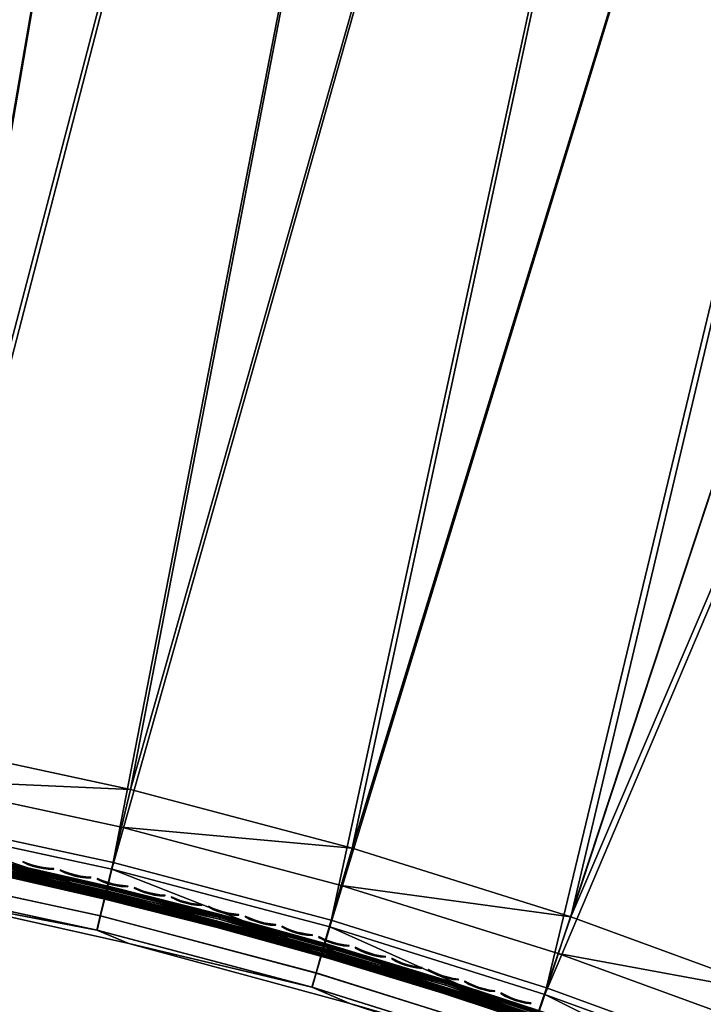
# Model space of a CAD drawing. Header units: inches. Extents: x 0 to 63.6, y -63.6 to 0.
# Tile 55 of 164: x 7.8 to 12.8, y -29.5 to -22.3. Entities that reach past the tile are written whole.
import ezdxf

# ---------------------------------------------------------------- set-up
doc = ezdxf.new("R2010")
doc.units = ezdxf.units.IN
doc.header["$LTSCALE"] = 0.03937
doc.header["$MEASUREMENT"] = 0
for name, color, linetype in [('A-FURN-3-ST', 151, 'Continuous'), ('A-FURN-3-ST-SEAM', 250, 'Continuous'), ('A-FURN-3-STITCH', 15, 'Continuous')]:
    doc.layers.add(name, color=color, linetype=linetype)

msp = doc.modelspace()

# ---------------------------------------------------------------- meshes
at = {"layer": 'A-FURN-3-ST'}
mesh = msp.add_polyface(dxfattribs=at)
corners = [(9.1892, -1.1643, 5), (5.1954, -27.8855, 5), (6.9648, -0.8774, 5), (3.5532, -27.6851, 5), (4.7316, -0.6697, 5), (1.9036, -27.5602, 5), (2.4923, -0.5413, 5), (0.25, -27.5109, 5), (0.125, -0.4926, 5.0335), (0.125, -27.5109, 5.0335), (0.0335, -0.4926, 5.125), (0.0335, -27.5109, 5.125), (0, -0.4926, 5.25), (0, -27.5109, 5.25), (0.1036, -27.4956, 17.7751), (0.1726, -27.5151, 17.8043), (0.1728, -27.3271, 17.9049), (0.1037, -27.3137, 17.8725), (0.1731, -27.1231, 17.9669), (0.1039, -27.1162, 17.9326), (0.125, -26.9109, 17.9665), (0.25, -26.9109, 18), (0.2497, -27.1254, 17.9788), (0.2493, -27.3318, 17.9162), (0.249, -27.5219, 17.8145), (0.0731, -27.1111, 17.9069), (0.0335, -26.9109, 17.875), (0.0063, -27.0875, 17.7881), (0, -26.9109, 17.75), (0, -27.0767, 17.7337), (0.0062, -27.2573, 17.7365), (0, -27.2361, 17.6853), (0.0062, -27.4138, 17.6527), (0, -27.383, 17.6066), (0.0062, -27.5511, 17.5402), (0.0729, -27.481, 17.7533), (0.073, -27.3037, 17.8484), (0.0335, -1.1014, 17.875), (0.125, -1.1014, 17.9665), (0.25, -1.1014, 18), (5.2373, -27.573, 17.9625), (6.9369, -27.571, 18), (5.2783, -27.2912, 18), (3.5806, -27.371, 17.9625), (3.6086, -27.0877, 18), (1.9163, -27.2451, 17.9625), (1.9313, -26.9608, 18), (1.9024, -27.5101, 17.8526), (3.5545, -27.635, 17.8526), (0, -27.7609, 16.9), (0, -0.2514, 16.9007), (0, -27.7609, 5.5), (0, -0.2426, 5.5002), (0, -27.7445, 17.0658), (0, -1.1014, 17.75), (0, -27.6961, 17.2253), (0, -27.6175, 17.3722), (0, -27.5119, 17.501), (9.1026, -1.7669, 18), (6.8997, -1.4827, 18), (4.6881, -1.2769, 18), (2.4706, -1.1497, 18)]
mesh.append_faces([[corners[k] for k in face] for face in [(0, 1, 2), (2, 1, 3), (4, 3, 5), (6, 5, 7), (8, 7, 9), (10, 9, 11), (12, 11, 13), (14, 15, 16, 17), (17, 16, 18, 19), (19, 18, 20), (20, 18, 21), (21, 18, 22), (22, 18, 23), (23, 18, 16), (23, 16, 24), (24, 16, 15), (19, 20, 25), (25, 20, 26), (25, 26, 27), (27, 26, 28), (27, 28, 29), (27, 29, 30), (30, 29, 31), (30, 31, 32), (32, 31, 33), (32, 33, 34), (35, 14, 17, 36), (36, 17, 19, 25), (32, 35, 36, 30), (30, 36, 25, 27), (37, 28, 26), (38, 26, 20), (39, 20, 21), (40, 41, 42), (40, 42, 43), (43, 42, 44), (43, 44, 45), (45, 44, 46), (45, 46, 22), (22, 46, 21), (22, 23, 45), (45, 23, 47), (45, 47, 48, 43), (23, 24, 47), (49, 50, 51), (51, 52, 13), (53, 28, 49), (49, 28, 54), (53, 55, 28), (28, 55, 56), (28, 56, 57), (57, 33, 28), (28, 33, 31), (28, 31, 29), (42, 58, 59), (42, 59, 44), (44, 59, 60), (44, 60, 46), (46, 60, 61), (46, 61, 21)]])
mesh = msp.add_polyface(dxfattribs=at)
corners = [(26.0828, -6.7997, 18), (26.2013, -6.541, 17.9626), (24.048, -5.9093, 18), (24.1571, -5.6465, 17.9626), (21.9827, -5.0918, 18), (22.0825, -4.8253, 17.9626), (19.8898, -4.3481, 18), (26.5247, -5.8336, 17.1854), (25.9911, -5.5505, 16.9008), (24.4551, -4.9281, 17.1854), (24.4131, -5.0298, 17.4505), (26.4791, -5.9337, 17.4505), (24.3462, -5.1913, 17.6781), (26.4064, -6.0927, 17.6781), (24.2588, -5.4016, 17.8528), (26.3117, -6.2998, 17.8528), (23.9584, -4.683, 16.9008), (22.2552, -4.3636, 17.6781), (22.1754, -4.5769, 17.8528), (25.9947, -5.5425, 5.5004), (23.9617, -4.6749, 5.5004), (24.4582, -4.9202, 5.3089), (26.5281, -5.8259, 5.3089), (26.483, -5.9244, 5.1466), (24.4167, -5.0203, 5.1466), (22.1955, -4.5214, 5), (24.3544, -5.1701, 5.0381), (24.2809, -5.3469, 5), (26.4155, -6.0719, 5.0381), (34.1974, -10.5535, 5), (20.4667, -33.8661, 5), (19.0823, -32.9604, 5), (32.2906, -9.3725, 5), (17.6579, -32.119, 5), (30.3431, -8.26, 5), (16.1964, -31.3437, 5), (28.3573, -7.2174, 5), (26.3357, -6.2459, 5), (14.7011, -30.6362, 5), (13.1748, -29.9978, 5), (11.621, -29.43, 5), (20.0821, -3.7705, 5), (17.9433, -3.0951, 5), (10.0428, -28.9338, 5), (15.7819, -2.496, 5), (8.4436, -28.5105, 5), (13.6006, -1.9742, 5), (6.8266, -28.1608, 5), (11.4021, -1.5301, 5), (5.1954, -27.8855, 5), (9.1892, -1.1643, 5), (20.8057, -33.3711, 18), (33.8683, -11.0656, 18), (19.3981, -32.4502, 18), (31.98, -9.8961, 18), (17.9498, -31.5948, 18), (30.0514, -8.7943, 18), (16.4639, -30.8066, 18), (28.0848, -7.7618, 18), (14.9434, -30.0873, 18), (13.3916, -29.4383, 18), (11.8117, -28.8611, 18), (17.7718, -3.6792, 18), (10.207, -28.3567, 18), (15.6313, -3.0859, 18), (8.581, -27.9264, 18), (13.4712, -2.569, 18), (6.9369, -27.571, 18), (11.294, -2.1292, 18), (5.2783, -27.2912, 18), (9.1026, -1.7669, 18)]
mesh.append_faces([[corners[k] for k in face] for face in [(0, 1, 2), (2, 1, 3), (2, 3, 4), (4, 3, 5), (4, 5, 6), (7, 8, 9), (7, 9, 10, 11), (11, 10, 12, 13), (13, 12, 14, 15), (15, 14, 3, 1), (8, 16, 9), (12, 17, 18, 14), (14, 18, 5, 3), (8, 19, 16), (16, 19, 20), (19, 21, 20), (22, 23, 24, 21), (25, 26, 27), (27, 26, 28), (23, 28, 26, 24), (29, 30, 31), (32, 31, 33), (34, 33, 35), (34, 35, 36), (36, 35, 37), (37, 35, 38), (37, 38, 27), (27, 38, 39), (27, 39, 25), (25, 39, 40), (25, 40, 41), (41, 40, 42), (42, 40, 43), (42, 43, 44), (44, 43, 45), (44, 45, 46), (46, 45, 47), (46, 47, 48), (48, 47, 49), (48, 49, 50), (51, 52, 53), (53, 54, 55), (55, 56, 57), (57, 56, 58), (57, 58, 0), (57, 0, 59), (59, 0, 2), (59, 2, 60), (60, 2, 4), (60, 4, 61), (61, 4, 6), (61, 6, 62), (61, 62, 63), (63, 62, 64), (63, 64, 65), (65, 64, 66), (65, 66, 67), (67, 66, 68), (67, 68, 69), (69, 68, 70)]])
mesh = msp.add_polyface(dxfattribs=at)
corners = [(8.5144, -28.2032, 17.9625), (10.207, -28.3567, 18), (8.581, -27.9264, 18), (6.8831, -27.8506, 17.9625), (6.9369, -27.571, 18), (5.2373, -27.573, 17.9625), (3.5806, -27.371, 17.9625), (3.5545, -27.635, 17.8526), (5.1992, -27.8355, 17.8526), (6.833, -28.1111, 17.8526), (8.4525, -28.4612, 17.8526), (10.0542, -28.8851, 17.8526), (10.1279, -28.6302, 17.9625), (3.5321, -27.8618, 17.6778), (5.1665, -28.061, 17.6778), (6.79, -28.3348, 17.6778), (8.3992, -28.6827, 17.6778), (9.9909, -29.1039, 17.6778), (3.5042, -28.1451, 17.1847), (3.6039, -28.1927, 16.9), (5.1256, -28.3427, 17.1847), (5.2716, -28.4021, 16.9), (6.7362, -28.6144, 17.1847), (6.9275, -28.69, 16.9), (8.3327, -28.9595, 17.1847), (8.5681, -29.0555, 16.9), (9.9118, -29.3774, 17.1847), (10.1895, -29.4981, 16.9), (9.9423, -29.2718, 17.45), (8.3584, -28.8527, 17.45), (6.757, -28.5065, 17.45), (5.1414, -28.234, 17.45), (3.515, -28.0357, 17.45), (8.5681, -29.0555, 5.5), (6.9275, -28.69, 5.5), (5.2716, -28.4021, 5.5), (3.6039, -28.1927, 5.5), (1.9282, -28.0622, 5.5), (10.0428, -28.9338, 5), (9.9896, -29.1176, 5.0381), (8.4436, -28.5105, 5), (8.3989, -28.6965, 5.0381), (6.8266, -28.1608, 5), (6.7905, -28.3487, 5.0381), (5.1954, -27.8855, 5), (5.1678, -28.0748, 5.0381), (3.5532, -27.6851, 5), (3.5344, -27.8756, 5.0381), (3.5078, -28.1448, 5.3087), (5.1289, -28.3426, 5.3087), (6.7393, -28.6144, 5.3087), (8.3356, -28.9596, 5.3087), (9.9144, -29.3776, 5.3087), (10.1895, -29.4981, 5.5), (9.9446, -29.2735, 5.1464), (8.361, -28.8543, 5.1464), (6.7598, -28.508, 5.1464), (5.1445, -28.2354, 5.1464), (3.5184, -28.037, 5.1464)]
mesh.append_faces([[corners[k] for k in face] for face in [(0, 1, 2), (0, 2, 3), (3, 2, 4), (3, 4, 5), (6, 7, 8, 5), (5, 8, 9, 3), (3, 9, 10, 0), (0, 10, 11, 12), (7, 13, 14, 8), (8, 14, 15, 9), (9, 15, 16, 10), (10, 16, 17, 11), (18, 19, 20), (20, 19, 21), (20, 21, 22), (22, 21, 23), (22, 23, 24), (24, 23, 25), (24, 25, 26), (26, 25, 27), (28, 17, 16, 29), (29, 16, 15, 30), (30, 15, 14, 31), (31, 14, 13, 32), (26, 28, 29, 24), (24, 29, 30, 22), (22, 30, 31, 20), (20, 31, 32, 18), (33, 27, 25), (33, 25, 34), (34, 25, 23), (34, 23, 35), (35, 23, 21), (35, 21, 36), (36, 21, 19), (36, 19, 37), (38, 39, 40), (40, 39, 41), (40, 41, 42), (42, 41, 43), (42, 43, 44), (44, 43, 45), (44, 45, 46), (46, 45, 47), (36, 48, 49), (36, 49, 35), (35, 49, 50), (35, 50, 34), (34, 50, 51), (34, 51, 33), (33, 51, 52), (33, 52, 53), (54, 52, 51, 55), (55, 51, 50, 56), (56, 50, 49, 57), (57, 49, 48, 58), (39, 54, 55, 41), (41, 55, 56, 43), (43, 56, 57, 45), (45, 57, 58, 47)]])
mesh = msp.add_polyface(dxfattribs=at)
corners = [(14.8276, -30.3474, 17.9625), (16.4639, -30.8066, 18), (14.9434, -30.0873, 18), (13.2878, -29.7034, 17.9625), (13.3916, -29.4383, 18), (11.7201, -29.1306, 17.9625), (11.8117, -28.8611, 18), (10.1279, -28.6302, 17.9625), (10.207, -28.3567, 18), (8.5144, -28.2032, 17.9625), (10.0542, -28.8851, 17.8526), (11.6348, -29.3818, 17.8526), (13.1911, -29.9504, 17.8526), (14.7196, -30.5897, 17.8526), (16.2173, -31.2983, 17.8526), (16.3363, -31.0611, 17.9625), (9.9909, -29.1039, 17.6778), (11.5616, -29.5976, 17.6778), (13.108, -30.1626, 17.6778), (14.627, -30.7978, 17.6778), (16.1152, -31.5019, 17.6778), (9.9118, -29.3774, 17.1847), (10.1895, -29.4981, 16.9), (11.47, -29.8671, 17.1847), (11.7883, -30.0166, 16.9), (13.0042, -30.4277, 17.1847), (13.3608, -30.61, 16.9), (14.5111, -31.0579, 17.1847), (14.9036, -31.2768, 16.9), (15.9876, -31.7564, 17.1847), (16.0369, -31.6582, 17.45), (14.5558, -30.9575, 17.45), (13.0443, -30.3254, 17.45), (11.5053, -29.7631, 17.45), (9.9423, -29.2718, 17.45), (14.9036, -31.2768, 5.5), (16.4133, -32.0157, 16.9), (13.3608, -30.61, 5.5), (11.7883, -30.0166, 5.5), (10.1895, -29.4981, 5.5), (8.5681, -29.0555, 5.5), (14.7011, -30.6362, 5), (16.1107, -31.5148, 5.0381), (14.6232, -30.8109, 5.0381), (13.1748, -29.9978, 5), (13.1051, -30.176, 5.0381), (11.621, -29.43, 5), (11.5595, -29.6111, 5.0381), (10.0428, -28.9338, 5), (9.9896, -29.1176, 5.0381), (9.9144, -29.3776, 5.3087), (11.4724, -29.8673, 5.3087), (13.0064, -30.4279, 5.3087), (14.5131, -31.0581, 5.3087), (15.9894, -31.7567, 5.3087), (16.0379, -31.6598, 5.1464), (14.5572, -30.9591, 5.1464), (13.0459, -30.327, 5.1464), (11.5073, -29.7647, 5.1464), (9.9446, -29.2735, 5.1464)]
mesh.append_faces([[corners[k] for k in face] for face in [(0, 1, 2), (0, 2, 3), (3, 2, 4), (3, 4, 5), (5, 4, 6), (5, 6, 7), (7, 6, 8), (7, 8, 9), (7, 10, 11, 5), (5, 11, 12, 3), (3, 12, 13, 0), (0, 13, 14, 15), (10, 16, 17, 11), (11, 17, 18, 12), (12, 18, 19, 13), (13, 19, 20, 14), (21, 22, 23), (23, 22, 24), (23, 24, 25), (25, 24, 26), (25, 26, 27), (27, 26, 28), (27, 28, 29), (30, 20, 19, 31), (31, 19, 18, 32), (32, 18, 17, 33), (33, 17, 16, 34), (29, 30, 31, 27), (27, 31, 32, 25), (25, 32, 33, 23), (23, 33, 34, 21), (35, 36, 28), (35, 28, 37), (37, 28, 26), (37, 26, 38), (38, 26, 24), (38, 24, 39), (39, 24, 22), (39, 22, 40), (41, 42, 43), (41, 43, 44), (44, 43, 45), (44, 45, 46), (46, 45, 47), (46, 47, 48), (48, 47, 49), (39, 50, 51), (39, 51, 38), (38, 51, 52), (38, 52, 37), (37, 52, 53), (37, 53, 35), (35, 53, 54), (55, 54, 53, 56), (56, 53, 52, 57), (57, 52, 51, 58), (58, 51, 50, 59), (42, 55, 56, 43), (43, 56, 57, 45), (45, 57, 58, 47), (47, 58, 59, 49)]])
at = {"layer": 'A-FURN-3-ST-SEAM'}
mesh = msp.add_polyface(dxfattribs=at)
corners = [(9.216, -28.9389, 17.6842), (9.2176, -28.9328, 17.7027), (8.3948, -28.7247, 17.7027), (8.3934, -28.7309, 17.6842), (7.5596, -28.5345, 17.7027), (7.5584, -28.5407, 17.6842), (7.5658, -28.5047, 17.7259), (6.7381, -28.3367, 17.7259), (6.735, -28.3539, 17.7173), (7.5623, -28.5219, 17.7173), (9.2208, -28.9203, 17.7173), (8.3978, -28.7122, 17.7173), (8.4017, -28.6951, 17.7259), (9.2252, -28.9034, 17.7259), (8.4062, -28.6761, 17.7271), (6.797, -28.3281, 17.7271), (7.5586, -28.5395, 17.6648), (8.3937, -28.7297, 17.6648), (9.2163, -28.9377, 17.6648), (7.5603, -28.5311, 17.6473), (8.3956, -28.7213, 17.6473), (9.2185, -28.9294, 17.6473), (6.7333, -28.3632, 17.6473), (6.7359, -28.3488, 17.6344), (7.5633, -28.5168, 17.6344), (8.3989, -28.7071, 17.6344), (6.7945, -28.3413, 17.628), (8.4031, -28.6891, 17.628), (9.2221, -28.9153, 17.6344), (9.2406, -28.8441, 17.6902), (8.416, -28.6344, 17.6706), (8.4157, -28.6355, 17.6902), (9.2348, -28.8666, 17.7208), (8.4104, -28.6581, 17.7208), (7.5737, -28.4675, 17.7208), (6.8048, -28.286, 17.6706), (7.5784, -28.4448, 17.6902), (7.5766, -28.4532, 17.7078), (8.4137, -28.6438, 17.7078), (6.7492, -28.2765, 17.6902), (6.7477, -28.2849, 17.7078), (6.7451, -28.2993, 17.7208), (9.2317, -28.8787, 17.6292), (8.4075, -28.6703, 17.6292), (9.2393, -28.8492, 17.6522), (8.4145, -28.6407, 17.6522), (7.5773, -28.45, 17.6522), (7.5711, -28.4798, 17.6292), (7.5747, -28.4626, 17.6377), (8.4115, -28.6532, 17.6377), (6.7428, -28.3116, 17.6292), (6.746, -28.2944, 17.6377), (6.7483, -28.2817, 17.6522)]
mesh.append_faces([[corners[k] for k in face] for face in [(0, 1, 2, 3), (3, 2, 4, 5), (6, 7, 8, 9), (1, 10, 11, 2), (2, 11, 9, 4), (11, 12, 6, 9), (13, 14, 12), (12, 14, 6), (14, 15, 6), (5, 16, 17, 3), (3, 17, 18, 0), (16, 19, 20, 17), (17, 20, 21, 18), (22, 23, 24, 19), (19, 24, 25, 20), (26, 27, 24), (24, 27, 25), (25, 27, 28), (29, 30, 31), (32, 33, 14), (14, 33, 34), (14, 34, 15), (35, 36, 30), (30, 36, 31), (36, 37, 38, 31), (37, 34, 33, 38), (37, 36, 39, 40), (34, 37, 40, 41), (42, 27, 43), (44, 45, 30), (30, 45, 46), (30, 46, 35), (26, 47, 27), (27, 47, 43), (47, 48, 49, 43), (48, 46, 45, 49), (48, 47, 50, 51), (46, 48, 51, 52)]])
mesh = msp.add_polyface(dxfattribs=at)
corners = [(10.8739, -29.4221, 17.6842), (10.8758, -29.416, 17.7027), (10.047, -29.1637, 17.7027), (10.0453, -29.1698, 17.6842), (9.2176, -28.9328, 17.7027), (9.216, -28.9389, 17.6842), (10.8796, -29.4037, 17.7173), (10.0506, -29.1513, 17.7173), (9.2208, -28.9203, 17.7173), (10.0553, -29.1344, 17.7259), (9.2252, -28.9034, 17.7259), (8.4017, -28.6951, 17.7259), (8.3978, -28.7122, 17.7173), (10.8848, -29.387, 17.7259), (9.9978, -29.0974, 17.7271), (8.4062, -28.6761, 17.7271), (9.2163, -28.9377, 17.6648), (10.0457, -29.1686, 17.6648), (10.8743, -29.4209, 17.6648), (9.2185, -28.9294, 17.6473), (10.048, -29.1604, 17.6473), (10.8768, -29.4127, 17.6473), (8.3956, -28.7213, 17.6473), (8.3989, -28.7071, 17.6344), (9.2221, -28.9153, 17.6344), (10.052, -29.1463, 17.6344), (10.8812, -29.3987, 17.6344), (8.4031, -28.6891, 17.628), (9.9941, -29.1103, 17.628), (10.8962, -29.3507, 17.7208), (10.0658, -29.0979, 17.7208), (9.2348, -28.8666, 17.7208), (10.0698, -29.0838, 17.7078), (9.2384, -28.8524, 17.7078), (10.0722, -29.0756, 17.6902), (9.2406, -28.8441, 17.6902), (10.0095, -29.0562, 17.6706), (10.903, -29.3286, 17.6902), (8.416, -28.6344, 17.6706), (8.4157, -28.6355, 17.6902), (8.4137, -28.6438, 17.7078), (8.4104, -28.6581, 17.7208), (10.9015, -29.3336, 17.6522), (10.0707, -29.0807, 17.6522), (9.2393, -28.8492, 17.6522), (10.0672, -29.0931, 17.6377), (9.236, -28.8617, 17.6377), (10.0624, -29.1099, 17.6292), (9.2317, -28.8787, 17.6292), (10.8925, -29.3626, 17.6292), (8.4075, -28.6703, 17.6292), (8.4115, -28.6532, 17.6377), (8.4145, -28.6407, 17.6522)]
mesh.append_faces([[corners[k] for k in face] for face in [(0, 1, 2, 3), (3, 2, 4, 5), (1, 6, 7, 2), (2, 7, 8, 4), (7, 9, 10, 8), (8, 10, 11, 12), (13, 14, 9), (9, 14, 10), (10, 14, 15), (5, 16, 17, 3), (3, 17, 18, 0), (16, 19, 20, 17), (17, 20, 21, 18), (22, 23, 24, 19), (19, 24, 25, 20), (20, 25, 26, 21), (24, 27, 28), (24, 28, 25), (25, 28, 26), (14, 29, 30), (14, 30, 31), (31, 30, 32, 33), (33, 32, 34, 35), (35, 34, 36), (36, 34, 37), (36, 38, 35), (35, 39, 40, 33), (33, 40, 41, 31), (15, 14, 31), (36, 42, 43), (36, 43, 44), (44, 43, 45, 46), (46, 45, 47, 48), (48, 47, 28), (28, 47, 49), (28, 27, 48), (48, 50, 51, 46), (46, 51, 52, 44), (38, 36, 44)]])
mesh = msp.add_polyface(dxfattribs=at)
corners = [(12.5259, -29.9915, 17.6842), (12.5281, -29.9856, 17.7027), (11.7031, -29.69, 17.7027), (11.7011, -29.6959, 17.6842), (10.8758, -29.416, 17.7027), (10.8739, -29.4221, 17.6842), (12.5325, -29.9735, 17.7173), (11.7072, -29.6777, 17.7173), (10.8796, -29.4037, 17.7173), (11.7128, -29.6611, 17.7259), (10.8848, -29.387, 17.7259), (10.0553, -29.1344, 17.7259), (10.0506, -29.1513, 17.7173), (12.5385, -29.957, 17.7259), (11.5684, -29.5911, 17.7271), (9.9978, -29.0974, 17.7271), (10.8743, -29.4209, 17.6648), (11.7014, -29.6948, 17.6648), (12.5263, -29.9904, 17.6648), (10.8768, -29.4127, 17.6473), (11.7042, -29.6867, 17.6473), (12.5292, -29.9823, 17.6473), (10.8812, -29.3987, 17.6344), (11.7089, -29.6728, 17.6344), (12.5342, -29.9686, 17.6344), (9.9941, -29.1103, 17.628), (11.5641, -29.6038, 17.628), (12.5595, -29.8995, 17.6902), (11.582, -29.5505, 17.6706), (11.7324, -29.6032, 17.6902), (12.5516, -29.9213, 17.7208), (11.725, -29.6251, 17.7208), (10.8962, -29.3507, 17.7208), (10.0095, -29.0562, 17.6706), (10.903, -29.3286, 17.6902), (10.9005, -29.3367, 17.7078), (11.7297, -29.6113, 17.7078), (10.0722, -29.0756, 17.6902), (10.0698, -29.0838, 17.7078), (10.0658, -29.0979, 17.7208), (12.5473, -29.9331, 17.6292), (11.721, -29.637, 17.6292), (12.5577, -29.9045, 17.6522), (11.7308, -29.6082, 17.6522), (10.9015, -29.3336, 17.6522), (10.8925, -29.3626, 17.6292), (10.8977, -29.346, 17.6377), (11.7266, -29.6204, 17.6377), (10.0624, -29.1099, 17.6292), (10.0672, -29.0931, 17.6377), (10.0707, -29.0807, 17.6522)]
mesh.append_faces([[corners[k] for k in face] for face in [(0, 1, 2, 3), (3, 2, 4, 5), (1, 6, 7, 2), (2, 7, 8, 4), (7, 9, 10, 8), (8, 10, 11, 12), (13, 14, 9), (9, 14, 10), (14, 15, 10), (5, 16, 17, 3), (3, 17, 18, 0), (16, 19, 20, 17), (17, 20, 21, 18), (19, 22, 23, 20), (20, 23, 24, 21), (25, 26, 22), (22, 26, 23), (23, 26, 24), (27, 28, 29), (30, 31, 14), (14, 31, 32), (14, 32, 15), (33, 34, 28), (28, 34, 29), (34, 35, 36, 29), (35, 32, 31, 36), (35, 34, 37, 38), (38, 39, 32, 35), (40, 26, 41), (42, 43, 28), (28, 43, 44), (28, 44, 33), (25, 45, 26), (26, 45, 41), (45, 46, 47, 41), (46, 44, 43, 47), (46, 45, 48, 49), (49, 50, 44, 46)]])
at = {"layer": 'A-FURN-3-STITCH'}
mesh = msp.add_polymesh((7, 4), dxfattribs=at)
for k, corner in enumerate([(7.7914, -28.4536, 17.7447), (7.7911, -28.455, 17.7425), (7.7905, -28.4578, 17.7382), (7.7901, -28.4593, 17.736), (7.8274, -28.4683, 17.749), (7.8263, -28.4733, 17.7493), (7.8256, -28.4762, 17.745), (7.8261, -28.474, 17.7404), (7.8644, -28.4806, 17.7516), (7.8633, -28.4857, 17.752), (7.8626, -28.4885, 17.7477), (7.8631, -28.4863, 17.743), (7.9022, -28.4906, 17.7525), (7.9011, -28.4956, 17.7529), (7.9004, -28.4985, 17.7486), (7.9009, -28.4962, 17.7439), (7.9406, -28.498, 17.7517), (7.9394, -28.5031, 17.7521), (7.9388, -28.5059, 17.7477), (7.9393, -28.5037, 17.7431), (7.9793, -28.5029, 17.7492), (7.9781, -28.508, 17.7495), (7.9775, -28.5109, 17.7452), (7.978, -28.5086, 17.7405), (8.0181, -28.5053, 17.7449), (8.0178, -28.5068, 17.7428), (8.0171, -28.5096, 17.7385), (8.0168, -28.511, 17.7363)]):
    mesh.set_mesh_vertex(divmod(k, 4), corner)
mesh = msp.add_polymesh((7, 4), dxfattribs=at)
for k, corner in enumerate([(8.0646, -28.5152, 17.7447), (8.0643, -28.5166, 17.7425), (8.0636, -28.5194, 17.7382), (8.0633, -28.5209, 17.736), (8.1005, -28.5302, 17.749), (8.0993, -28.5352, 17.7493), (8.0986, -28.5381, 17.745), (8.0992, -28.5358, 17.7404), (8.1374, -28.5428, 17.7516), (8.1362, -28.5479, 17.752), (8.1355, -28.5507, 17.7477), (8.1361, -28.5485, 17.743), (8.1751, -28.553, 17.7525), (8.1739, -28.5581, 17.7529), (8.1733, -28.5609, 17.7486), (8.1738, -28.5587, 17.7439), (8.2134, -28.5608, 17.7517), (8.2122, -28.5658, 17.7521), (8.2116, -28.5687, 17.7477), (8.2121, -28.5665, 17.7431), (8.2521, -28.566, 17.7492), (8.2509, -28.5711, 17.7495), (8.2502, -28.5739, 17.7452), (8.2508, -28.5717, 17.7405), (8.2909, -28.5687, 17.7449), (8.2905, -28.5702, 17.7428), (8.2899, -28.573, 17.7385), (8.2896, -28.5744, 17.7363)]):
    mesh.set_mesh_vertex(divmod(k, 4), corner)
mesh = msp.add_polymesh((7, 4), dxfattribs=at)
for k, corner in enumerate([(8.3373, -28.5789, 17.7447), (8.337, -28.5803, 17.7425), (8.3363, -28.5831, 17.7382), (8.3359, -28.5846, 17.736), (8.3731, -28.5942, 17.749), (8.3718, -28.5992, 17.7493), (8.3711, -28.602, 17.745), (8.3717, -28.5998, 17.7404), (8.4099, -28.6071, 17.7516), (8.4086, -28.6121, 17.752), (8.408, -28.615, 17.7477), (8.4085, -28.6128, 17.743), (8.4475, -28.6176, 17.7525), (8.4463, -28.6227, 17.7529), (8.4456, -28.6255, 17.7486), (8.4462, -28.6233, 17.7439), (8.4858, -28.6257, 17.7517), (8.4846, -28.6307, 17.7521), (8.4839, -28.6335, 17.7477), (8.4844, -28.6313, 17.7431), (8.5244, -28.6312, 17.7492), (8.5232, -28.6362, 17.7495), (8.5225, -28.6391, 17.7452), (8.523, -28.6369, 17.7405), (8.5632, -28.6342, 17.7449), (8.5628, -28.6356, 17.7428), (8.5621, -28.6385, 17.7385), (8.5618, -28.6398, 17.7363)]):
    mesh.set_mesh_vertex(divmod(k, 4), corner)
mesh = msp.add_polymesh((7, 4), dxfattribs=at)
for k, corner in enumerate([(8.6095, -28.6448, 17.7447), (8.6092, -28.6462, 17.7425), (8.6085, -28.649, 17.7382), (8.6081, -28.6504, 17.736), (8.6452, -28.6603, 17.749), (8.6439, -28.6653, 17.7493), (8.6432, -28.6682, 17.745), (8.6437, -28.666, 17.7404), (8.6819, -28.6735, 17.7516), (8.6806, -28.6785, 17.752), (8.6799, -28.6814, 17.7477), (8.6804, -28.6792, 17.743), (8.7194, -28.6843, 17.7525), (8.7182, -28.6893, 17.7529), (8.7174, -28.6922, 17.7486), (8.718, -28.69, 17.7439), (8.7576, -28.6927, 17.7517), (8.7563, -28.6977, 17.7521), (8.7556, -28.7005, 17.7477), (8.7562, -28.6983, 17.7431), (8.7962, -28.6985, 17.7492), (8.7949, -28.7035, 17.7495), (8.7942, -28.7064, 17.7452), (8.7948, -28.7042, 17.7405), (8.8349, -28.7018, 17.7449), (8.8346, -28.7032, 17.7428), (8.8339, -28.7061, 17.7385), (8.8335, -28.7074, 17.7363)]):
    mesh.set_mesh_vertex(divmod(k, 4), corner)
mesh = msp.add_polymesh((7, 4), dxfattribs=at)
for k, corner in enumerate([(8.8812, -28.7127, 17.7447), (8.8808, -28.7141, 17.7425), (8.8801, -28.7169, 17.7382), (8.8797, -28.7184, 17.736), (8.9167, -28.7285, 17.749), (8.9154, -28.7336, 17.7493), (8.9147, -28.7364, 17.745), (8.9152, -28.7342, 17.7404), (8.9533, -28.742, 17.7516), (8.952, -28.747, 17.752), (8.9513, -28.7499, 17.7477), (8.9519, -28.7477, 17.743), (8.9908, -28.7531, 17.7525), (8.9895, -28.7582, 17.7529), (8.9888, -28.761, 17.7486), (8.9893, -28.7588, 17.7439), (9.0289, -28.7618, 17.7517), (9.0276, -28.7668, 17.7521), (9.0269, -28.7696, 17.7477), (9.0275, -28.7674, 17.7431), (9.0675, -28.7679, 17.7492), (9.0661, -28.7729, 17.7495), (9.0654, -28.7758, 17.7452), (9.066, -28.7736, 17.7405), (9.1062, -28.7715, 17.7449), (9.1058, -28.7729, 17.7428), (9.1051, -28.7758, 17.7385), (9.1047, -28.7771, 17.7363)]):
    mesh.set_mesh_vertex(divmod(k, 4), corner)
mesh = msp.add_polymesh((7, 4), dxfattribs=at)
for k, corner in enumerate([(9.1524, -28.7828, 17.7447), (9.152, -28.7842, 17.7425), (9.1512, -28.787, 17.7382), (9.1508, -28.7884, 17.736), (9.1877, -28.7989, 17.749), (9.1864, -28.8039, 17.7493), (9.1856, -28.8067, 17.745), (9.1862, -28.8045, 17.7404), (9.2242, -28.8127, 17.7516), (9.2229, -28.8177, 17.752), (9.2221, -28.8205, 17.7477), (9.2227, -28.8183, 17.743), (9.2616, -28.824, 17.7525), (9.2603, -28.8291, 17.7529), (9.2595, -28.8319, 17.7486), (9.2601, -28.8297, 17.7439), (9.2997, -28.833, 17.7517), (9.2983, -28.838, 17.7521), (9.2976, -28.8408, 17.7477), (9.2982, -28.8386, 17.7431), (9.3382, -28.8394, 17.7492), (9.3368, -28.8444, 17.7495), (9.3361, -28.8473, 17.7452), (9.3367, -28.8451, 17.7405), (9.3768, -28.8433, 17.7449), (9.3765, -28.8448, 17.7428), (9.3757, -28.8476, 17.7385), (9.3753, -28.8489, 17.7363)]):
    mesh.set_mesh_vertex(divmod(k, 4), corner)
mesh = msp.add_polymesh((7, 4), dxfattribs=at)
for k, corner in enumerate([(9.4229, -28.855, 17.7447), (9.4226, -28.8564, 17.7425), (9.4218, -28.8592, 17.7382), (9.4214, -28.8606, 17.736), (9.4582, -28.8713, 17.749), (9.4568, -28.8763, 17.7493), (9.456, -28.8791, 17.745), (9.4566, -28.8769, 17.7404), (9.4946, -28.8854, 17.7516), (9.4932, -28.8904, 17.752), (9.4924, -28.8932, 17.7477), (9.493, -28.891, 17.743), (9.5319, -28.8971, 17.7525), (9.5305, -28.9021, 17.7529), (9.5297, -28.9049, 17.7486), (9.5303, -28.9027, 17.7439), (9.5699, -28.9063, 17.7517), (9.5685, -28.9113, 17.7521), (9.5677, -28.9141, 17.7477), (9.5683, -28.9119, 17.7431), (9.6083, -28.913, 17.7492), (9.6069, -28.918, 17.7495), (9.6062, -28.9209, 17.7452), (9.6068, -28.9187, 17.7405), (9.647, -28.9172, 17.7449), (9.6466, -28.9187, 17.7428), (9.6458, -28.9215, 17.7385), (9.6454, -28.9228, 17.7363)]):
    mesh.set_mesh_vertex(divmod(k, 4), corner)
mesh = msp.add_polymesh((7, 4), dxfattribs=at)
for k, corner in enumerate([(9.693, -28.9292, 17.7447), (9.6926, -28.9306, 17.7425), (9.6918, -28.9334, 17.7382), (9.6914, -28.9349, 17.736), (9.7281, -28.9459, 17.749), (9.7267, -28.9509, 17.7493), (9.7259, -28.9537, 17.745), (9.7265, -28.9515, 17.7404), (9.7644, -28.9602, 17.7516), (9.7629, -28.9652, 17.752), (9.7621, -28.968, 17.7477), (9.7628, -28.9658, 17.743), (9.8016, -28.9722, 17.7525), (9.8002, -28.9772, 17.7529), (9.7994, -28.98, 17.7486), (9.8, -28.9778, 17.7439), (9.8395, -28.9817, 17.7517), (9.8381, -28.9867, 17.7521), (9.8373, -28.9895, 17.7477), (9.8379, -28.9873, 17.7431), (9.8779, -28.9888, 17.7492), (9.8765, -28.9937, 17.7495), (9.8757, -28.9965, 17.7452), (9.8763, -28.9944, 17.7405), (9.9165, -28.9932, 17.7449), (9.9161, -28.9947, 17.7428), (9.9153, -28.9975, 17.7385), (9.9149, -28.9988, 17.7363)]):
    mesh.set_mesh_vertex(divmod(k, 4), corner)
mesh = msp.add_polymesh((7, 4), dxfattribs=at)
for k, corner in enumerate([(9.9624, -29.0056, 17.7447), (9.962, -29.007, 17.7425), (9.9612, -29.0098, 17.7382), (9.9608, -29.0112, 17.736), (9.9974, -29.0225, 17.749), (9.9959, -29.0275, 17.7493), (9.9951, -29.0303, 17.745), (9.9958, -29.0281, 17.7404), (10.0336, -29.0371, 17.7516), (10.0321, -29.0421, 17.752), (10.0313, -29.0449, 17.7477), (10.0319, -29.0427, 17.743), (10.0707, -29.0494, 17.7525), (10.0692, -29.0544, 17.7529), (10.0684, -29.0572, 17.7486), (10.0691, -29.055, 17.7439), (10.1085, -29.0592, 17.7517), (10.1071, -29.0642, 17.7521), (10.1062, -29.067, 17.7477), (10.1069, -29.0648, 17.7431), (10.1469, -29.0666, 17.7492), (10.1454, -29.0715, 17.7495), (10.1446, -29.0743, 17.7452), (10.1452, -29.0722, 17.7405), (10.1854, -29.0713, 17.7449), (10.185, -29.0728, 17.7428), (10.1842, -29.0756, 17.7385), (10.1838, -29.0769, 17.7363)]):
    mesh.set_mesh_vertex(divmod(k, 4), corner)
mesh = msp.add_polymesh((7, 4), dxfattribs=at)
for k, corner in enumerate([(10.2312, -29.0841, 17.7447), (10.2308, -29.0855, 17.7425), (10.23, -29.0882, 17.7382), (10.2296, -29.0897, 17.736), (10.2661, -29.1012, 17.749), (10.2646, -29.1062, 17.7493), (10.2638, -29.109, 17.745), (10.2644, -29.1068, 17.7404), (10.3022, -29.1162, 17.7516), (10.3007, -29.1211, 17.752), (10.2998, -29.1239, 17.7477), (10.3005, -29.1217, 17.743), (10.3392, -29.1287, 17.7525), (10.3377, -29.1337, 17.7529), (10.3368, -29.1365, 17.7486), (10.3375, -29.1343, 17.7439), (10.3769, -29.1388, 17.7517), (10.3754, -29.1438, 17.7521), (10.3746, -29.1466, 17.7477), (10.3753, -29.1444, 17.7431), (10.4152, -29.1465, 17.7492), (10.4137, -29.1514, 17.7495), (10.4129, -29.1542, 17.7452), (10.4135, -29.152, 17.7405), (10.4537, -29.1515, 17.7449), (10.4533, -29.153, 17.7428), (10.4525, -29.1558, 17.7385), (10.4521, -29.1571, 17.7363)]):
    mesh.set_mesh_vertex(divmod(k, 4), corner)
mesh = msp.add_polymesh((7, 4), dxfattribs=at)
for k, corner in enumerate([(10.4995, -29.1646, 17.7447), (10.499, -29.166, 17.7425), (10.4982, -29.1688, 17.7382), (10.4977, -29.1702, 17.736), (10.5342, -29.1821, 17.749), (10.5326, -29.187, 17.7493), (10.5318, -29.1898, 17.745), (10.5325, -29.1876, 17.7404), (10.5701, -29.1973, 17.7516), (10.5686, -29.2022, 17.752), (10.5677, -29.205, 17.7477), (10.5684, -29.2028, 17.743), (10.6071, -29.2101, 17.7525), (10.6055, -29.2151, 17.7529), (10.6046, -29.2178, 17.7486), (10.6053, -29.2157, 17.7439), (10.6447, -29.2205, 17.7517), (10.6432, -29.2255, 17.7521), (10.6423, -29.2283, 17.7477), (10.643, -29.2261, 17.7431), (10.6829, -29.2284, 17.7492), (10.6814, -29.2334, 17.7495), (10.6805, -29.2362, 17.7452), (10.6812, -29.234, 17.7405), (10.7214, -29.2338, 17.7449), (10.721, -29.2352, 17.7428), (10.7201, -29.238, 17.7385), (10.7197, -29.2394, 17.7363)]):
    mesh.set_mesh_vertex(divmod(k, 4), corner)
mesh = msp.add_polymesh((7, 4), dxfattribs=at)
for k, corner in enumerate([(10.767, -29.2473, 17.7447), (10.7666, -29.2486, 17.7425), (10.7657, -29.2514, 17.7382), (10.7653, -29.2528, 17.736), (10.8016, -29.265, 17.749), (10.8001, -29.2699, 17.7493), (10.7992, -29.2727, 17.745), (10.7999, -29.2705, 17.7404), (10.8375, -29.2804, 17.7516), (10.8359, -29.2854, 17.752), (10.835, -29.2882, 17.7477), (10.8357, -29.286, 17.743), (10.8743, -29.2936, 17.7525), (10.8727, -29.2985, 17.7529), (10.8718, -29.3013, 17.7486), (10.8725, -29.2991, 17.7439), (10.9119, -29.3043, 17.7517), (10.9103, -29.3092, 17.7521), (10.9094, -29.312, 17.7477), (10.9101, -29.3098, 17.7431), (10.95, -29.3125, 17.7492), (10.9484, -29.3174, 17.7495), (10.9476, -29.3202, 17.7452), (10.9483, -29.318, 17.7405), (10.9885, -29.3182, 17.7449), (10.988, -29.3196, 17.7428), (10.9871, -29.3224, 17.7385), (10.9867, -29.3237, 17.7363)]):
    mesh.set_mesh_vertex(divmod(k, 4), corner)
mesh = msp.add_polymesh((7, 4), dxfattribs=at)
for k, corner in enumerate([(11.034, -29.332, 17.7447), (11.0335, -29.3333, 17.7425), (11.0326, -29.3361, 17.7382), (11.0322, -29.3375, 17.736), (11.0684, -29.3499, 17.749), (11.0668, -29.3549, 17.7493), (11.0659, -29.3577, 17.745), (11.0666, -29.3555, 17.7404), (11.1041, -29.3657, 17.7516), (11.1025, -29.3706, 17.752), (11.1016, -29.3734, 17.7477), (11.1023, -29.3712, 17.743), (11.1409, -29.3791, 17.7525), (11.1392, -29.384, 17.7529), (11.1383, -29.3868, 17.7486), (11.139, -29.3846, 17.7439), (11.1784, -29.3901, 17.7517), (11.1767, -29.395, 17.7521), (11.1758, -29.3978, 17.7477), (11.1766, -29.3956, 17.7431), (11.2164, -29.3986, 17.7492), (11.2148, -29.4035, 17.7495), (11.2139, -29.4063, 17.7452), (11.2146, -29.4042, 17.7405), (11.2549, -29.4046, 17.7449), (11.2544, -29.406, 17.7428), (11.2535, -29.4088, 17.7385), (11.253, -29.4101, 17.7363)]):
    mesh.set_mesh_vertex(divmod(k, 4), corner)
mesh = msp.add_polymesh((7, 4), dxfattribs=at)
for k, corner in enumerate([(11.3002, -29.4187, 17.7447), (11.2998, -29.4201, 17.7425), (11.2989, -29.4229, 17.7382), (11.2984, -29.4243, 17.736), (11.3346, -29.437, 17.749), (11.3329, -29.4419, 17.7493), (11.332, -29.4447, 17.745), (11.3327, -29.4425, 17.7404), (11.3701, -29.453, 17.7516), (11.3685, -29.4579, 17.752), (11.3675, -29.4607, 17.7477), (11.3683, -29.4585, 17.743), (11.4067, -29.4667, 17.7525), (11.4051, -29.4716, 17.7529), (11.4042, -29.4744, 17.7486), (11.4049, -29.4722, 17.7439), (11.4442, -29.478, 17.7517), (11.4425, -29.4829, 17.7521), (11.4416, -29.4857, 17.7477), (11.4423, -29.4835, 17.7431), (11.4822, -29.4868, 17.7492), (11.4805, -29.4917, 17.7495), (11.4796, -29.4945, 17.7452), (11.4803, -29.4923, 17.7405), (11.5206, -29.4931, 17.7449), (11.5201, -29.4945, 17.7428), (11.5191, -29.4973, 17.7385), (11.5187, -29.4986, 17.7363)]):
    mesh.set_mesh_vertex(divmod(k, 4), corner)

doc.saveas('drawing.dxf')
